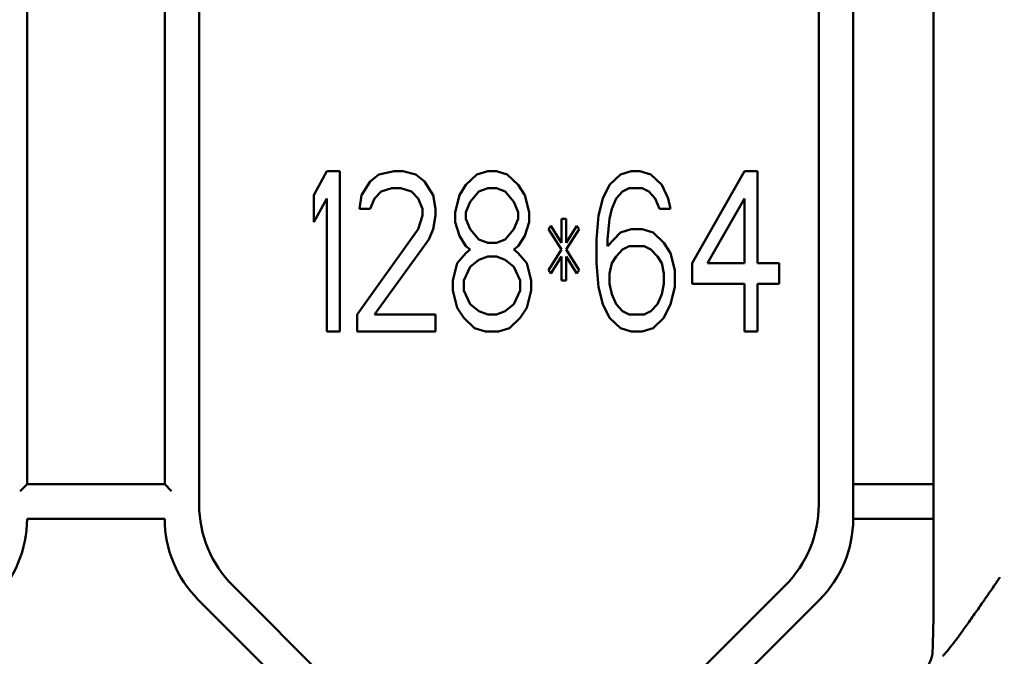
# Model space of a CAD drawing. Header units: millimetres. Extents: x 0 to 14369, y -869 to 2970.
# Tile 144 of 256: x 1293 to 1336, y 2046 to 2074. Entities that reach past the tile are written whole.
import ezdxf

# ---------------------------------------------------------------- set-up
doc = ezdxf.new("R2010")
doc.units = ezdxf.units.MM
doc.header["$LTSCALE"] = 10
doc.layers.add('Bemaßung (ISO)', color=7, linetype='Continuous', lineweight=25)
doc.layers.add('Sichtbar (ISO)', color=7, linetype='Continuous', lineweight=50)
doc.styles.add('Notiztext (DIN)', font='isocpeur.ttf')
doc.dimstyles.new('Standard (DIN)', dxfattribs={"dimscale": 10, "dimtxt": 3.5, "dimasz": 2.5, "dimexe": 3.175, "dimexo": 0.8, "dimgap": 0.8, "dimtad": 1, "dimrnd": 1e-08, "dimzin": 0, "dimtxsty": 'Notiztext (DIN)', "dimcen": 0.09, "dimdle": 10, "dimclrd": 256, "dimclre": 256, "dimclrt": 256, "dimadec": 0, "dimazin": 0, "dimtfac": 1, "dimtmove": 0, "dimatfit": 3, "dimfxl": 1, "dimtolj": 1, "dimtzin": 0, "dimlwd": -1, "dimlwe": -1, "dimarcsym": 0})

# ---------------------------------------------------------------- blocks, each defined once
blk = doc.blocks.new('*D13')
at = {"layer": 'Bemaßung (ISO)', "transparency": 16777216}
for p, q in [((1297.655, 2633.514), (1541.405, 2633.514)), ((1509.655, 1658.514), (1509.655, 2608.514)), ((1293.805, 1633.514), (1541.405, 1633.514))]:
    blk.add_line(p, q, dxfattribs=at)
for points in [[(1505.488, 2608.514), (1513.821, 2608.514), (1509.655, 2633.514)], [(1505.488, 1658.514), (1513.821, 1658.514), (1509.655, 1633.514)]]:
    blk.add_solid(points, dxfattribs=at)
at = {"layer": 'Defpoints', "color": 0, "transparency": 16777216}
for p in [(1289.655, 2633.514), (1509.655, 2633.514), (1285.805, 1633.514)]:
    blk.add_point(p, dxfattribs=at)
at = {"layer": 'Bemaßung (ISO)', "transparency": 16777216, "insert": (1459.655, 2060.889), "char_height": 35, "attachment_point": 1, "rotation": 90, "style": 'Notiztext (DIN)'}
blk.add_mtext('\\A1;1000,00', dxfattribs=at)
blk = doc.blocks.new('*D16')
at = {"layer": 'Bemaßung (ISO)', "transparency": 16777216}
for p, q in [((1319.754, 2563.113), (1623.504, 2563.113)), ((1591.754, 1734.915), (1591.754, 2538.113)), ((1319.754, 1709.915), (1623.504, 1709.915))]:
    blk.add_line(p, q, dxfattribs=at)
for points in [[(1587.587, 2538.113), (1595.921, 2538.113), (1591.754, 2563.113)], [(1587.587, 1734.915), (1595.921, 1734.915), (1591.754, 1709.915)]]:
    blk.add_solid(points, dxfattribs=at)
at = {"layer": 'Defpoints', "color": 0, "transparency": 16777216}
for p in [(1311.754, 2563.113), (1591.754, 2563.113), (1311.754, 1709.915)]:
    blk.add_point(p, dxfattribs=at)
at = {"layer": 'Bemaßung (ISO)', "transparency": 16777216, "insert": (1541.754, 2072.639), "char_height": 35, "attachment_point": 1, "rotation": 90, "style": 'Notiztext (DIN)'}
blk.add_mtext('\\A1;853,20', dxfattribs=at)

msp = doc.modelspace()

# ---------------------------------------------------------------- linework, layer by layer
at = {"layer": 'Sichtbar (ISO)'}
for p, q in [((1333.155, 2098.437), (1333.155, 2048.809)), ((1293.655, 2053.774), (1293.655, 2083.753)), ((1293.655, 2083.753), (1293.655, 2053.774)), ((1299.655, 2083.753), (1299.655, 2053.774)), ((1299.655, 2053.774), (1299.655, 2083.753)), ((1329.655, 2052.274), (1329.655, 2083.753)), ((1329.655, 2083.753), (1329.655, 2052.274)), ((1301.155, 2052.896), (1301.155, 2083.132)), ((1301.155, 2083.132), (1301.155, 2052.896)), ((1328.155, 2083.132), (1328.155, 2052.896)), ((1328.155, 2052.896), (1328.155, 2083.132)), ((1306.715, 2067.432), (1306.146, 2066.389)), ((1306.146, 2066.389), (1306.715, 2067.432)), ((1307.284, 2067.432), (1306.715, 2067.432)), ((1306.715, 2067.432), (1307.284, 2067.432)), ((1307.284, 2060.432), (1307.284, 2067.432)), ((1307.284, 2067.432), (1307.284, 2060.432)), ((1308.99, 2067.283), (1308.611, 2066.985)), ((1308.611, 2066.985), (1308.99, 2067.283)), ((1309.653, 2067.432), (1308.99, 2067.283)), ((1308.99, 2067.283), (1309.653, 2067.432)), ((1310.033, 2067.432), (1309.653, 2067.432)), ((1309.653, 2067.432), (1310.033, 2067.432)), ((1310.601, 2067.283), (1310.033, 2067.432)), ((1310.033, 2067.432), (1310.601, 2067.283)), ((1310.981, 2066.985), (1310.601, 2067.283)), ((1310.601, 2067.283), (1310.981, 2066.985)), ((1313.256, 2067.283), (1312.782, 2066.836)), ((1312.782, 2066.836), (1313.256, 2067.283)), ((1313.729, 2067.432), (1313.256, 2067.283)), ((1313.256, 2067.283), (1313.729, 2067.432)), ((1314.109, 2067.432), (1313.729, 2067.432)), ((1313.729, 2067.432), (1314.109, 2067.432)), ((1314.583, 2067.283), (1314.109, 2067.432)), ((1314.109, 2067.432), (1314.583, 2067.283)), ((1315.057, 2066.836), (1314.583, 2067.283)), ((1314.583, 2067.283), (1315.057, 2066.836)), ((1319.512, 2067.283), (1319.038, 2066.836)), ((1319.038, 2066.836), (1319.512, 2067.283)), ((1319.986, 2067.432), (1319.512, 2067.283)), ((1319.512, 2067.283), (1319.986, 2067.432)), ((1320.365, 2067.432), (1319.986, 2067.432)), ((1319.986, 2067.432), (1320.365, 2067.432)), ((1320.839, 2067.283), (1320.365, 2067.432)), ((1320.365, 2067.432), (1320.839, 2067.283)), ((1321.313, 2066.836), (1320.839, 2067.283)), ((1320.839, 2067.283), (1321.313, 2066.836)), ((1324.915, 2067.432), (1322.64, 2063.41)), ((1322.64, 2063.41), (1324.915, 2067.432)), ((1325.484, 2067.432), (1324.915, 2067.432)), ((1324.915, 2067.432), (1325.484, 2067.432)), ((1325.484, 2063.41), (1325.484, 2067.432)), ((1325.484, 2067.432), (1325.484, 2063.41)), ((1308.611, 2066.985), (1308.232, 2066.389)), ((1308.232, 2066.389), (1308.611, 2066.985)), ((1311.36, 2066.389), (1310.981, 2066.985)), ((1310.981, 2066.985), (1311.36, 2066.389)), ((1312.782, 2066.836), (1312.497, 2066.389)), ((1312.497, 2066.389), (1312.782, 2066.836)), ((1315.341, 2066.389), (1315.057, 2066.836)), ((1315.057, 2066.836), (1315.341, 2066.389)), ((1319.038, 2066.836), (1318.753, 2066.24)), ((1318.753, 2066.24), (1319.038, 2066.836)), ((1321.597, 2066.24), (1321.313, 2066.836)), ((1321.313, 2066.836), (1321.597, 2066.24)), ((1306.146, 2066.389), (1306.146, 2065.198)), ((1306.146, 2065.198), (1306.146, 2066.389)), ((1308.232, 2066.389), (1308.137, 2065.793)), ((1308.137, 2065.793), (1308.232, 2066.389)), ((1308.8, 2066.24), (1309.085, 2066.538)), ((1309.085, 2066.538), (1308.8, 2066.24)), ((1309.085, 2066.538), (1309.559, 2066.687)), ((1309.559, 2066.687), (1309.085, 2066.538)), ((1309.559, 2066.687), (1309.938, 2066.687)), ((1309.938, 2066.687), (1309.559, 2066.687)), ((1309.938, 2066.687), (1310.412, 2066.538)), ((1310.412, 2066.538), (1309.938, 2066.687)), ((1310.412, 2066.538), (1310.696, 2066.24)), ((1310.696, 2066.24), (1310.412, 2066.538)), ((1311.454, 2065.793), (1311.36, 2066.389)), ((1311.36, 2066.389), (1311.454, 2065.793)), ((1312.497, 2066.389), (1312.308, 2065.644)), ((1312.308, 2065.644), (1312.497, 2066.389)), ((1312.971, 2066.091), (1313.35, 2066.538)), ((1313.35, 2066.538), (1312.971, 2066.091)), ((1313.35, 2066.538), (1313.729, 2066.687)), ((1313.729, 2066.687), (1313.35, 2066.538)), ((1313.729, 2066.687), (1314.109, 2066.687)), ((1314.109, 2066.687), (1313.729, 2066.687)), ((1314.109, 2066.687), (1314.488, 2066.538)), ((1314.488, 2066.538), (1314.109, 2066.687)), ((1314.488, 2066.538), (1314.867, 2066.091)), ((1314.867, 2066.091), (1314.488, 2066.538)), ((1315.531, 2065.644), (1315.341, 2066.389)), ((1315.341, 2066.389), (1315.531, 2065.644)), ((1319.322, 2066.24), (1319.607, 2066.538)), ((1319.607, 2066.538), (1319.322, 2066.24)), ((1319.607, 2066.538), (1319.891, 2066.687)), ((1319.891, 2066.687), (1319.607, 2066.538)), ((1319.891, 2066.687), (1320.46, 2066.687)), ((1320.46, 2066.687), (1319.891, 2066.687)), ((1320.46, 2066.687), (1320.744, 2066.538)), ((1320.744, 2066.538), (1320.46, 2066.687)), ((1320.744, 2066.538), (1321.028, 2066.24)), ((1321.028, 2066.24), (1320.744, 2066.538)), ((1306.146, 2065.198), (1306.715, 2066.24)), ((1306.715, 2066.24), (1306.146, 2065.198)), ((1306.715, 2066.24), (1306.715, 2060.432)), ((1306.715, 2060.432), (1306.715, 2066.24)), ((1308.611, 2065.793), (1308.8, 2066.24)), ((1308.8, 2066.24), (1308.611, 2065.793)), ((1310.696, 2066.24), (1310.886, 2065.793)), ((1310.886, 2065.793), (1310.696, 2066.24)), ((1312.782, 2065.644), (1312.971, 2066.091)), ((1312.971, 2066.091), (1312.782, 2065.644)), ((1314.867, 2066.091), (1315.057, 2065.644)), ((1315.057, 2065.644), (1314.867, 2066.091)), ((1318.753, 2066.24), (1318.564, 2065.496)), ((1318.564, 2065.496), (1318.753, 2066.24)), ((1319.133, 2065.793), (1319.322, 2066.24)), ((1319.322, 2066.24), (1319.133, 2065.793)), ((1321.028, 2066.24), (1321.218, 2065.793)), ((1321.218, 2065.793), (1321.028, 2066.24)), ((1321.692, 2065.793), (1321.597, 2066.24)), ((1321.597, 2066.24), (1321.692, 2065.793)), ((1323.303, 2063.41), (1324.915, 2066.24)), ((1324.915, 2066.24), (1323.303, 2063.41)), ((1324.915, 2066.24), (1324.915, 2063.41)), ((1324.915, 2063.41), (1324.915, 2066.24)), ((1308.137, 2065.793), (1308.611, 2065.793)), ((1308.611, 2065.793), (1308.137, 2065.793)), ((1310.886, 2065.496), (1310.696, 2064.9)), ((1310.696, 2064.9), (1310.886, 2065.496)), ((1310.886, 2065.793), (1310.886, 2065.496)), ((1310.886, 2065.496), (1310.886, 2065.793)), ((1311.36, 2064.9), (1311.454, 2065.496)), ((1311.454, 2065.496), (1311.36, 2064.9)), ((1311.454, 2065.496), (1311.454, 2065.793)), ((1311.454, 2065.793), (1311.454, 2065.496)), ((1312.308, 2065.644), (1312.308, 2065.198)), ((1312.308, 2065.198), (1312.308, 2065.644)), ((1312.782, 2065.347), (1312.782, 2065.644)), ((1312.782, 2065.644), (1312.782, 2065.347)), ((1315.057, 2065.644), (1315.057, 2065.347)), ((1315.057, 2065.347), (1315.057, 2065.644)), ((1315.531, 2065.198), (1315.531, 2065.644)), ((1315.531, 2065.644), (1315.531, 2065.198)), ((1318.564, 2065.496), (1318.469, 2064.453)), ((1318.469, 2064.453), (1318.564, 2065.496)), ((1319.038, 2065.347), (1319.133, 2065.793)), ((1319.133, 2065.793), (1319.038, 2065.347)), ((1321.218, 2065.793), (1321.692, 2065.793)), ((1321.692, 2065.793), (1321.218, 2065.793)), ((1312.308, 2065.198), (1312.497, 2064.602)), ((1312.497, 2064.602), (1312.308, 2065.198)), ((1312.971, 2064.9), (1312.782, 2065.347)), ((1312.782, 2065.347), (1312.971, 2064.9)), ((1315.057, 2065.347), (1314.867, 2064.9)), ((1314.867, 2064.9), (1315.057, 2065.347)), ((1315.341, 2064.602), (1315.531, 2065.198)), ((1315.531, 2065.198), (1315.341, 2064.602)), ((1316.478, 2065.049), (1316.384, 2064.9)), ((1316.384, 2064.9), (1316.478, 2065.049)), ((1316.952, 2064.304), (1316.478, 2065.049)), ((1316.478, 2065.049), (1316.952, 2064.304)), ((1317.142, 2065.347), (1316.952, 2065.347)), ((1316.952, 2065.347), (1316.952, 2064.304)), ((1316.952, 2065.347), (1317.142, 2065.347)), ((1316.952, 2064.304), (1316.952, 2065.347)), ((1317.142, 2064.304), (1317.142, 2065.347)), ((1317.142, 2065.347), (1317.142, 2064.304)), ((1317.616, 2065.049), (1317.142, 2064.304)), ((1317.142, 2064.304), (1317.616, 2065.049)), ((1317.711, 2064.9), (1317.616, 2065.049)), ((1317.616, 2065.049), (1317.711, 2064.9)), ((1318.943, 2064.453), (1319.038, 2065.347)), ((1319.038, 2065.347), (1318.943, 2064.453)), ((1310.696, 2064.9), (1308.042, 2061.176)), ((1308.042, 2061.176), (1310.696, 2064.9)), ((1311.17, 2064.453), (1311.36, 2064.9)), ((1311.36, 2064.9), (1311.17, 2064.453)), ((1312.497, 2064.602), (1312.782, 2064.155)), ((1312.782, 2064.155), (1312.497, 2064.602)), ((1313.35, 2064.453), (1312.971, 2064.9)), ((1312.971, 2064.9), (1313.35, 2064.453)), ((1314.867, 2064.9), (1314.488, 2064.453)), ((1314.488, 2064.453), (1314.867, 2064.9)), ((1315.057, 2064.155), (1315.341, 2064.602)), ((1315.341, 2064.602), (1315.057, 2064.155)), ((1316.384, 2064.9), (1316.952, 2064.006)), ((1316.952, 2064.006), (1316.384, 2064.9)), ((1317.142, 2064.006), (1317.711, 2064.9)), ((1317.711, 2064.9), (1317.142, 2064.006)), ((1319.512, 2064.751), (1318.943, 2064.155)), ((1318.943, 2064.155), (1319.512, 2064.751)), ((1319.986, 2064.9), (1319.512, 2064.751)), ((1319.512, 2064.751), (1319.986, 2064.9)), ((1320.46, 2064.9), (1319.986, 2064.9)), ((1319.986, 2064.9), (1320.46, 2064.9)), ((1320.934, 2064.751), (1320.46, 2064.9)), ((1320.46, 2064.9), (1320.934, 2064.751)), ((1321.408, 2064.304), (1320.934, 2064.751)), ((1320.934, 2064.751), (1321.408, 2064.304)), ((1308.8, 2061.176), (1311.17, 2064.453)), ((1311.17, 2064.453), (1308.8, 2061.176)), ((1312.782, 2064.155), (1312.971, 2064.006)), ((1312.971, 2064.006), (1312.782, 2064.155)), ((1313.729, 2064.304), (1313.35, 2064.453)), ((1313.35, 2064.453), (1313.729, 2064.304)), ((1314.109, 2064.304), (1313.729, 2064.304)), ((1313.729, 2064.304), (1314.109, 2064.304)), ((1314.488, 2064.453), (1314.109, 2064.304)), ((1314.109, 2064.304), (1314.488, 2064.453)), ((1314.867, 2064.006), (1315.057, 2064.155)), ((1315.057, 2064.155), (1314.867, 2064.006)), ((1318.469, 2064.453), (1318.469, 2063.41)), ((1318.469, 2063.41), (1318.469, 2064.453)), ((1318.943, 2064.155), (1318.943, 2064.453)), ((1318.943, 2064.453), (1318.943, 2064.155)), ((1319.607, 2064.006), (1319.891, 2064.155)), ((1319.891, 2064.155), (1319.607, 2064.006)), ((1319.891, 2064.155), (1320.554, 2064.155)), ((1320.554, 2064.155), (1319.891, 2064.155)), ((1320.554, 2064.155), (1320.839, 2064.006)), ((1320.839, 2064.006), (1320.554, 2064.155)), ((1321.692, 2063.857), (1321.408, 2064.304)), ((1321.408, 2064.304), (1321.692, 2063.857)), ((1312.782, 2063.857), (1312.402, 2063.41)), ((1312.402, 2063.41), (1312.782, 2063.857)), ((1312.971, 2064.006), (1312.782, 2063.857)), ((1312.782, 2063.857), (1312.971, 2064.006)), ((1315.057, 2063.857), (1314.867, 2064.006)), ((1314.867, 2064.006), (1315.057, 2063.857)), ((1315.436, 2063.41), (1315.057, 2063.857)), ((1315.057, 2063.857), (1315.436, 2063.41)), ((1316.952, 2064.006), (1316.384, 2063.113)), ((1316.384, 2063.113), (1316.952, 2064.006)), ((1317.711, 2063.113), (1317.142, 2064.006)), ((1317.142, 2064.006), (1317.711, 2063.113)), ((1319.322, 2063.708), (1319.607, 2064.006)), ((1319.607, 2064.006), (1319.322, 2063.708)), ((1320.839, 2064.006), (1321.123, 2063.708)), ((1321.123, 2063.708), (1320.839, 2064.006)), ((1321.882, 2063.113), (1321.692, 2063.857)), ((1321.692, 2063.857), (1321.882, 2063.113)), ((1312.402, 2063.41), (1312.213, 2062.666)), ((1312.213, 2062.666), (1312.402, 2063.41)), ((1312.971, 2063.262), (1313.35, 2063.559)), ((1313.35, 2063.559), (1312.971, 2063.262)), ((1313.35, 2063.559), (1313.729, 2063.708)), ((1313.729, 2063.708), (1313.35, 2063.559)), ((1313.729, 2063.708), (1314.109, 2063.708)), ((1314.109, 2063.708), (1313.729, 2063.708)), ((1314.109, 2063.708), (1314.488, 2063.559)), ((1314.488, 2063.559), (1314.109, 2063.708)), ((1314.488, 2063.559), (1314.867, 2063.262)), ((1314.867, 2063.262), (1314.488, 2063.559)), ((1315.625, 2062.666), (1315.436, 2063.41)), ((1315.436, 2063.41), (1315.625, 2062.666)), ((1316.478, 2062.964), (1316.952, 2063.708)), ((1316.952, 2063.708), (1316.478, 2062.964)), ((1316.952, 2063.708), (1316.952, 2062.666)), ((1316.952, 2062.666), (1316.952, 2063.708)), ((1317.142, 2062.666), (1317.142, 2063.708)), ((1317.142, 2063.708), (1317.616, 2062.964)), ((1317.616, 2062.964), (1317.142, 2063.708)), ((1317.142, 2063.708), (1317.142, 2062.666)), ((1318.469, 2063.41), (1318.564, 2062.368)), ((1318.564, 2062.368), (1318.469, 2063.41)), ((1319.038, 2062.964), (1319.133, 2063.41)), ((1319.133, 2063.41), (1319.038, 2062.964)), ((1319.133, 2063.41), (1319.322, 2063.708)), ((1319.322, 2063.708), (1319.133, 2063.41)), ((1321.123, 2063.708), (1321.313, 2063.41)), ((1321.313, 2063.41), (1321.123, 2063.708)), ((1321.313, 2063.41), (1321.408, 2062.964)), ((1321.408, 2062.964), (1321.313, 2063.41)), ((1322.64, 2063.41), (1322.64, 2062.517)), ((1322.64, 2062.517), (1322.64, 2063.41)), ((1324.915, 2063.41), (1323.303, 2063.41)), ((1323.303, 2063.41), (1324.915, 2063.41)), ((1326.432, 2063.41), (1325.484, 2063.41)), ((1325.484, 2063.41), (1326.432, 2063.41)), ((1326.432, 2062.517), (1326.432, 2063.41)), ((1326.432, 2063.41), (1326.432, 2062.517)), ((1312.687, 2062.666), (1312.971, 2063.262)), ((1312.971, 2063.262), (1312.687, 2062.666)), ((1314.867, 2063.262), (1315.151, 2062.666)), ((1315.151, 2062.666), (1314.867, 2063.262)), ((1316.384, 2063.113), (1316.478, 2062.964)), ((1316.478, 2062.964), (1316.384, 2063.113)), ((1317.616, 2062.964), (1317.711, 2063.113)), ((1317.711, 2063.113), (1317.616, 2062.964)), ((1319.038, 2062.517), (1319.038, 2062.964)), ((1319.038, 2062.964), (1319.038, 2062.517)), ((1321.408, 2062.964), (1321.408, 2062.517)), ((1321.408, 2062.517), (1321.408, 2062.964)), ((1321.882, 2062.368), (1321.882, 2063.113)), ((1321.882, 2063.113), (1321.882, 2062.368)), ((1312.213, 2062.666), (1312.213, 2062.219)), ((1312.213, 2062.219), (1312.213, 2062.666)), ((1312.687, 2062.219), (1312.687, 2062.666)), ((1312.687, 2062.666), (1312.687, 2062.219)), ((1315.151, 2062.666), (1315.151, 2062.219)), ((1315.151, 2062.219), (1315.151, 2062.666)), ((1315.625, 2062.219), (1315.625, 2062.666)), ((1315.625, 2062.666), (1315.625, 2062.219)), ((1316.952, 2062.666), (1317.142, 2062.666)), ((1317.142, 2062.666), (1316.952, 2062.666)), ((1319.133, 2062.07), (1319.038, 2062.517)), ((1319.038, 2062.517), (1319.133, 2062.07)), ((1321.408, 2062.517), (1321.313, 2062.07)), ((1321.313, 2062.07), (1321.408, 2062.517)), ((1322.64, 2062.517), (1324.915, 2062.517)), ((1324.915, 2062.517), (1322.64, 2062.517)), ((1324.915, 2062.517), (1324.915, 2060.432)), ((1324.915, 2060.432), (1324.915, 2062.517)), ((1325.484, 2060.432), (1325.484, 2062.517)), ((1325.484, 2062.517), (1326.432, 2062.517)), ((1326.432, 2062.517), (1325.484, 2062.517)), ((1325.484, 2062.517), (1325.484, 2060.432)), ((1312.213, 2062.219), (1312.402, 2061.474)), ((1312.402, 2061.474), (1312.213, 2062.219)), ((1312.971, 2061.623), (1312.687, 2062.219)), ((1312.687, 2062.219), (1312.971, 2061.623)), ((1315.151, 2062.219), (1314.867, 2061.623)), ((1314.867, 2061.623), (1315.151, 2062.219)), ((1315.436, 2061.474), (1315.625, 2062.219)), ((1315.625, 2062.219), (1315.436, 2061.474)), ((1318.564, 2062.368), (1318.753, 2061.623)), ((1318.753, 2061.623), (1318.564, 2062.368)), ((1319.322, 2061.623), (1319.133, 2062.07)), ((1319.133, 2062.07), (1319.322, 2061.623)), ((1321.313, 2062.07), (1321.123, 2061.623)), ((1321.123, 2061.623), (1321.313, 2062.07)), ((1321.692, 2061.623), (1321.882, 2062.368)), ((1321.882, 2062.368), (1321.692, 2061.623)), ((1313.35, 2061.325), (1312.971, 2061.623)), ((1312.971, 2061.623), (1313.35, 2061.325)), ((1314.867, 2061.623), (1314.488, 2061.325)), ((1314.488, 2061.325), (1314.867, 2061.623)), ((1318.753, 2061.623), (1319.038, 2061.027)), ((1319.038, 2061.027), (1318.753, 2061.623)), ((1319.607, 2061.325), (1319.322, 2061.623)), ((1319.322, 2061.623), (1319.607, 2061.325)), ((1321.123, 2061.623), (1320.839, 2061.325)), ((1320.839, 2061.325), (1321.123, 2061.623)), ((1321.408, 2061.027), (1321.692, 2061.623)), ((1321.692, 2061.623), (1321.408, 2061.027)), ((1308.042, 2061.176), (1308.042, 2060.432)), ((1308.042, 2060.432), (1308.042, 2061.176)), ((1311.454, 2061.176), (1308.8, 2061.176)), ((1308.8, 2061.176), (1311.454, 2061.176)), ((1311.454, 2060.432), (1311.454, 2061.176)), ((1311.454, 2061.176), (1311.454, 2060.432)), ((1312.402, 2061.474), (1312.687, 2061.027)), ((1312.687, 2061.027), (1312.402, 2061.474)), ((1313.729, 2061.176), (1313.35, 2061.325)), ((1313.35, 2061.325), (1313.729, 2061.176)), ((1314.109, 2061.176), (1313.729, 2061.176)), ((1313.729, 2061.176), (1314.109, 2061.176)), ((1314.488, 2061.325), (1314.109, 2061.176)), ((1314.109, 2061.176), (1314.488, 2061.325)), ((1315.151, 2061.027), (1315.436, 2061.474)), ((1315.436, 2061.474), (1315.151, 2061.027)), ((1319.891, 2061.176), (1319.607, 2061.325)), ((1319.607, 2061.325), (1319.891, 2061.176)), ((1320.554, 2061.176), (1319.891, 2061.176)), ((1319.891, 2061.176), (1320.554, 2061.176)), ((1320.839, 2061.325), (1320.554, 2061.176)), ((1320.554, 2061.176), (1320.839, 2061.325)), ((1312.687, 2061.027), (1313.161, 2060.581)), ((1313.161, 2060.581), (1312.687, 2061.027)), ((1314.677, 2060.581), (1315.151, 2061.027)), ((1315.151, 2061.027), (1314.677, 2060.581)), ((1319.038, 2061.027), (1319.512, 2060.581)), ((1319.512, 2060.581), (1319.038, 2061.027)), ((1320.934, 2060.581), (1321.408, 2061.027)), ((1321.408, 2061.027), (1320.934, 2060.581)), ((1306.715, 2060.432), (1307.284, 2060.432)), ((1307.284, 2060.432), (1306.715, 2060.432)), ((1308.042, 2060.432), (1311.454, 2060.432)), ((1311.454, 2060.432), (1308.042, 2060.432)), ((1313.161, 2060.581), (1313.635, 2060.432)), ((1313.635, 2060.432), (1313.161, 2060.581)), ((1313.635, 2060.432), (1314.203, 2060.432)), ((1314.203, 2060.432), (1313.635, 2060.432)), ((1314.203, 2060.432), (1314.677, 2060.581)), ((1314.677, 2060.581), (1314.203, 2060.432)), ((1319.512, 2060.581), (1319.986, 2060.432)), ((1319.986, 2060.432), (1319.512, 2060.581)), ((1319.986, 2060.432), (1320.46, 2060.432)), ((1320.46, 2060.432), (1319.986, 2060.432)), ((1320.46, 2060.432), (1320.934, 2060.581)), ((1320.934, 2060.581), (1320.46, 2060.432)), ((1324.915, 2060.432), (1325.484, 2060.432)), ((1325.484, 2060.432), (1324.915, 2060.432)), ((1293.655, 2053.774), (1293.355, 2053.474)), ((1299.655, 2053.774), (1293.655, 2053.774)), ((1299.955, 2053.474), (1299.655, 2053.774)), ((1333.155, 2053.774), (1329.655, 2053.774)), ((1329.655, 2053.774), (1333.155, 2053.774)), ((1293.655, 2052.274), (1299.655, 2052.274)), ((1329.655, 2052.274), (1333.155, 2052.274)), ((1333.155, 2052.274), (1329.655, 2052.274)), ((1310.69, 2041.289), (1302.619, 2049.36)), ((1302.619, 2049.36), (1310.69, 2041.289)), ((1326.69, 2049.36), (1318.619, 2041.289)), ((1318.619, 2041.289), (1326.69, 2049.36)), ((1301.119, 2048.739), (1309.19, 2040.668)), ((1301.119, 2048.739), (1309.19, 2040.668)), ((1320.119, 2040.668), (1328.19, 2048.739)), ((1328.19, 2048.739), (1320.119, 2040.668))]:
    msp.add_line(p, q, dxfattribs=at)
for centre, start, end in [((1306.155, 2052.896), 180, 225), ((1306.155, 2052.896), 180, 225), ((1323.155, 2052.896), 315, 0), ((1323.155, 2052.896), 315, 0), ((1288.655, 2052.274), 315, 0), ((1288.655, 2052.274), 315, 0), ((1304.655, 2052.274), 180, 225), ((1304.655, 2052.274), 180, 225), ((1324.655, 2052.274), 315, 0), ((1324.655, 2052.274), 315, 0)]:
    msp.add_arc(centre, 5, start, end, dxfattribs=at)
msp.add_ellipse((1333.05, 2048.704), major_axis=(-0.004, -2.83), ratio=0.037007, start_param=0.663129, end_param=1.607888, dxfattribs=at)
for points, knots in [([(1336.051, 2049.725), (1336.034, 2049.699), (1336.017, 2049.673), (1335.999, 2049.647), (1335.982, 2049.621), (1335.964, 2049.595), (1335.947, 2049.568), (1335.912, 2049.516), (1335.876, 2049.464), (1335.841, 2049.411), (1335.77, 2049.306), (1335.698, 2049.201), (1335.626, 2049.097), (1335.484, 2048.889), (1335.341, 2048.684), (1335.198, 2048.481), (1335.129, 2048.382), (1335.06, 2048.285), (1334.992, 2048.188), (1334.927, 2048.095), (1334.862, 2048.003), (1334.797, 2047.911), (1334.737, 2047.825), (1334.677, 2047.739), (1334.617, 2047.655), (1334.562, 2047.576), (1334.508, 2047.498), (1334.454, 2047.422), (1334.405, 2047.352), (1334.356, 2047.284), (1334.308, 2047.217), (1334.262, 2047.154), (1334.216, 2047.092), (1334.171, 2047.034), (1334.126, 2046.975), (1334.083, 2046.919), (1334.04, 2046.865), (1334.019, 2046.838), (1333.997, 2046.811), (1333.977, 2046.785), (1333.955, 2046.758), (1333.934, 2046.732), (1333.914, 2046.706), (1333.893, 2046.68), (1333.872, 2046.654), (1333.852, 2046.629), (1333.831, 2046.603), (1333.811, 2046.578), (1333.792, 2046.554), (1333.752, 2046.504), (1333.715, 2046.459), (1333.683, 2046.421), (1333.649, 2046.381), (1333.62, 2046.349), (1333.599, 2046.327), (1333.588, 2046.315), (1333.578, 2046.306), (1333.571, 2046.3), (1333.567, 2046.297), (1333.564, 2046.295), (1333.561, 2046.293), (1333.559, 2046.291), (1333.556, 2046.29), (1333.555, 2046.29)], [0, 0, 0, 0, 0.017694, 0.017694, 0.017694, 0.0354696, 0.0354696, 0.0354696, 0.0712245, 0.0712245, 0.0712245, 0.1432372, 0.1432372, 0.1432372, 0.2864144, 0.2864144, 0.2864144, 0.355754, 0.355754, 0.355754, 0.4223913, 0.4223913, 0.4223913, 0.4854227, 0.4854227, 0.4854227, 0.5438698, 0.5438698, 0.5438698, 0.59736, 0.59736, 0.59736, 0.6480083, 0.6480083, 0.6480083, 0.6984318, 0.6984318, 0.6984318, 0.7243234, 0.7243234, 0.7243234, 0.751027, 0.751027, 0.751027, 0.7787271, 0.7787271, 0.7787271, 0.8074161, 0.8074161, 0.8074161, 0.8677536, 0.8677536, 0.8677536, 0.9318423, 0.9318423, 0.9318423, 0.965344, 0.965344, 0.965344, 0.9825167, 0.9825167, 0.9825167, 1, 1, 1, 1]), ([(1332.725, 2045.641), (1332.758, 2045.673), (1332.786, 2045.705), (1332.838, 2045.766), (1332.861, 2045.797), (1332.925, 2045.888), (1332.962, 2045.949), (1333.055, 2046.142), (1333.093, 2046.28), (1333.109, 2046.434), (1333.11, 2046.454), (1333.111, 2046.473)], [0.4099778, 0.4099778, 0.4099778, 0.4099778, 0.4239019, 0.4239019, 0.437826, 0.437826, 0.4656742, 0.4656742, 0.5213706, 0.5213706, 0.5293562, 0.5293562, 0.5293562, 0.5293562])]:
    msp.add_open_spline(points, degree=3, knots=knots, dxfattribs=at)

# ---------------------------------------------------------------- dimensions: what is measured, and where the dimension line sits
at = {"layer": 'Bemaßung (ISO)'}
for base, p1, p2, picture, middle in [((1509.655, 2633.514), (1285.805, 1633.514), (1289.655, 2633.514), '*D13', (1509.655, 2133.514)), ((1591.754, 2563.113), (1311.754, 1709.915), (1311.754, 2563.113), '*D16', (1591.754, 2136.514))]:
    dim = msp.add_linear_dim(base=base, p1=p1, p2=p2, angle=90, dimstyle='Standard (DIN)', override={"dimgap": 0.8, "dimdec": 2, "dimtol": 0, "dimlim": 0, "dimtp": 0, "dimtm": 0, "dimtdec": 2, "dimtofl": 0, "dimatfit": 1}, dxfattribs=at)
    dim.commit()
    dim.dimension.update_dxf_attribs({"geometry": picture, "text_midpoint": middle, "dimtype": 160})

doc.saveas('drawing.dxf')
